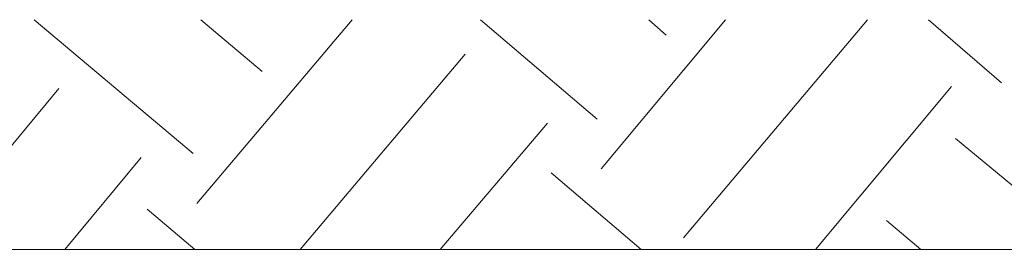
# Model space of a CAD drawing. Header units: inches. Extents: x 1504 to 12593, y -807 to 3183.
# Tile 200 of 256: x 5264 to 5481, y 2391 to 2442. Entities that reach past the tile are written whole.
import ezdxf

# ---------------------------------------------------------------- set-up
doc = ezdxf.new("R2010")
doc.units = ezdxf.units.IN
doc.header["$MEASUREMENT"] = 0
doc.layers.add('at_Entity', color=7, linetype='Continuous')

msp = doc.modelspace()

# ---------------------------------------------------------------- linework, layer by layer
at = {"layer": 'at_Entity', "color": 7, "lineweight": 15}
for p, q in [((5267.45, 2442.06), (5302.52, 2412.5)), ((5303.36, 2401.51), (5337.57, 2442.06)), ((5304.21, 2442.06), (5317.73, 2430.66)), ((5365.88, 2442.06), (5391.64, 2420.1)), ((5392.49, 2409.12), (5419.94, 2442.06)), ((5403.05, 2442.06), (5406.85, 2438.68)), ((5410.65, 2393.91), (5451.2, 2442.06)), ((5464.71, 2442.06), (5480.77, 2428.13)), ((5326.17, 2391.37), (5362.49, 2434.46)), ((5243.38, 2391.37), (5272.94, 2426.86)), ((5439.79, 2391.37), (5469.78, 2427.28)), ((5357, 2391.37), (5380.66, 2419.25)), ((5470.63, 2415.87), (5500.2, 2391.37)), ((5274.22, 2391.37), (5291.11, 2411.65)), ((5381.5, 2408.27), (5401.36, 2391.37)), ((5292.38, 2400.24), (5302.94, 2391.37)), ((5455.43, 2397.71), (5463.03, 2391.37)), ((5831.78, 2391.37), (3192.6, 2391.37))]:
    msp.add_line(p, q, dxfattribs=at)

doc.saveas('drawing.dxf')
